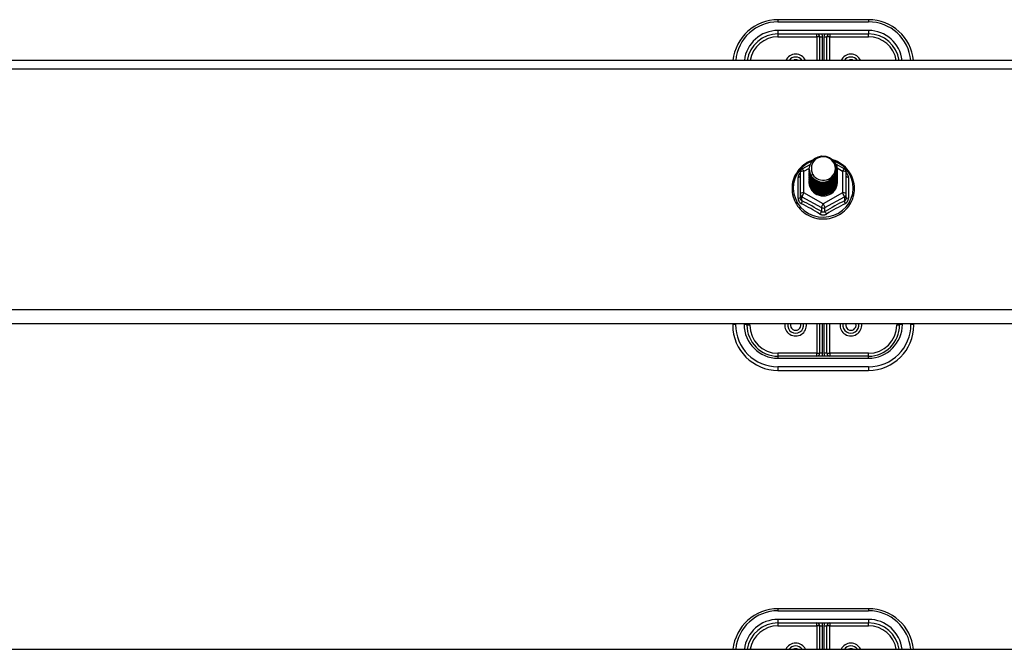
# Model space of a CAD drawing. Header units: inches. Extents: x 80 to 200, y 57 to 89.
# Tile 59 of 63: x 180 to 191, y 72 to 79. Entities that reach past the tile are written whole.
import ezdxf

# ---------------------------------------------------------------- set-up
doc = ezdxf.new("R2010")
doc.units = ezdxf.units.IN
doc.header["$MEASUREMENT"] = 0
doc.layers.add('Visible Edges(ANSI)', color=7, linetype='Continuous', lineweight=25)
doc.layers.add('Visible Tangent Edges(ANSI)', color=7, linetype='Continuous', lineweight=25)

msp = doc.modelspace()

# ---------------------------------------------------------------- linework, layer by layer
at = {"layer": 'Visible Edges(ANSI)'}
for p, q in [((189.59, 79.165), (188.59, 79.165)), ((188.59, 79.008), (189.59, 79.008)), ((189.05, 78.976), (189.05, 78.717)), ((189.129, 78.717), (189.129, 78.976)), ((140.956, 78.717), (195.09, 78.717)), ((188.856, 77.518), (188.946, 77.569)), ((189.231, 77.57), (189.323, 77.518)), ((188.836, 77.484), (188.836, 77.244)), ((188.936, 77.517), (188.936, 77.517)), ((188.936, 77.504), (188.936, 77.505)), ((188.936, 77.492), (188.936, 77.492)), ((188.936, 77.479), (188.936, 77.48)), ((188.936, 77.467), (188.936, 77.467)), ((188.936, 77.454), (188.936, 77.454)), ((188.936, 77.442), (188.936, 77.442)), ((189.243, 77.51), (189.243, 77.511)), ((189.243, 77.498), (189.243, 77.498)), ((189.243, 77.485), (189.243, 77.486)), ((189.243, 77.473), (189.243, 77.473)), ((189.243, 77.46), (189.243, 77.461)), ((189.243, 77.448), (189.243, 77.448)), ((189.243, 77.435), (189.243, 77.436)), ((189.344, 77.244), (189.344, 77.484)), ((188.936, 77.429), (188.936, 77.429)), ((188.936, 77.416), (188.936, 77.417)), ((188.936, 77.404), (188.936, 77.404)), ((188.936, 77.391), (188.936, 77.392)), ((188.936, 77.379), (188.936, 77.379)), ((189.243, 77.423), (189.243, 77.423)), ((189.243, 77.41), (189.243, 77.411)), ((189.243, 77.398), (189.243, 77.398)), ((189.243, 77.385), (189.243, 77.386)), ((188.836, 77.244), (188.836, 77.2)), ((189.071, 77.23), (189.07, 77.223)), ((189.344, 77.2), (189.344, 77.244)), ((195.09, 75.808), (140.956, 75.808)), ((188.09, 75.808), (188.09, 75.795)), ((188.247, 75.795), (188.247, 75.808)), ((189.05, 75.808), (189.05, 75.484)), ((189.129, 75.484), (189.129, 75.808)), ((189.932, 75.808), (189.932, 75.795)), ((190.09, 75.795), (190.09, 75.808)), ((189.59, 75.453), (188.59, 75.453)), ((188.59, 75.295), (189.59, 75.295)), ((189.59, 72.665), (188.59, 72.665)), ((188.59, 72.508), (189.59, 72.508)), ((189.05, 72.476), (189.05, 72.217)), ((189.129, 72.217), (189.129, 72.476)), ((140.956, 72.217), (195.09, 72.217))]:
    msp.add_line(p, q, dxfattribs=at)
at = {"layer": 'Visible Edges(ANSI)', "flags": 128}
for points in [[(188.957, 77.443), (188.941, 77.482), (188.936, 77.523), (188.944, 77.564), (188.964, 77.602), (188.994, 77.632), (189.032, 77.652), (189.074, 77.662), (189.118, 77.66), (189.159, 77.645), (189.195, 77.62), (189.222, 77.587), (189.239, 77.547), (189.243, 77.505), (189.235, 77.462), (189.215, 77.424), (189.185, 77.393), (189.148, 77.371), (189.105, 77.36), (189.062, 77.361), (189.02, 77.374), (188.984, 77.398), (188.957, 77.431), (188.941, 77.469), (188.936, 77.511)], [(188.976, 77.419), (188.998, 77.4), (189.025, 77.386), (189.053, 77.377), (189.083, 77.374), (189.113, 77.376), (189.142, 77.385), (189.168, 77.398), (189.192, 77.417), (189.21, 77.44), (189.224, 77.466), (189.232, 77.494), (189.234, 77.524), (189.229, 77.552), (189.218, 77.58), (189.202, 77.604), (189.181, 77.625), (189.156, 77.641), (189.128, 77.651), (189.098, 77.656), (189.068, 77.653), (189.039, 77.645), (189.013, 77.631), (188.991, 77.612), (188.974, 77.588)], [(188.978, 77.617), (188.956, 77.609), (188.934, 77.6), (188.914, 77.589), (188.894, 77.576), (188.875, 77.563), (188.857, 77.548), (188.84, 77.532), (188.824, 77.515), (188.81, 77.497), (188.797, 77.477), (188.785, 77.458), (188.774, 77.437), (188.766, 77.416), (188.758, 77.394), (188.752, 77.372), (188.748, 77.349), (188.746, 77.326), (188.745, 77.303), (188.745, 77.28), (188.747, 77.257), (188.751, 77.235), (188.757, 77.212), (188.764, 77.191), (188.772, 77.169), (188.782, 77.148), (188.794, 77.128), (188.807, 77.109), (188.821, 77.091), (188.836, 77.073), (188.853, 77.057), (188.871, 77.042), (188.89, 77.028), (188.909, 77.016), (188.93, 77.004), (188.951, 76.994), (188.973, 76.986), (188.995, 76.979), (189.018, 76.973), (189.041, 76.969), (189.065, 76.967), (189.088, 76.966), (189.112, 76.967), (189.135, 76.969), (189.159, 76.973), (189.182, 76.978), (189.204, 76.985), (189.226, 76.993), (189.247, 77.003), (189.268, 77.014), (189.288, 77.027), (189.307, 77.04), (189.324, 77.055), (189.341, 77.072), (189.357, 77.089), (189.371, 77.107), (189.384, 77.126), (189.396, 77.146), (189.406, 77.167), (189.415, 77.188), (189.422, 77.21), (189.428, 77.232), (189.432, 77.255), (189.434, 77.278), (189.435, 77.301)], [(188.974, 77.588), (188.973, 77.586), (188.971, 77.583), (188.97, 77.58), (188.969, 77.578), (188.968, 77.575), (188.967, 77.573), (188.966, 77.57), (188.965, 77.567), (188.964, 77.565), (188.964, 77.562), (188.963, 77.559), (188.962, 77.556), (188.962, 77.554), (188.961, 77.551), (188.961, 77.548), (188.961, 77.545), (188.96, 77.543), (188.96, 77.54), (188.96, 77.537), (188.96, 77.534), (188.96, 77.531), (188.96, 77.529), (188.96, 77.526), (188.96, 77.523)], [(189.435, 77.301), (189.434, 77.327), (189.431, 77.353), (189.425, 77.379), (189.418, 77.404), (189.409, 77.429), (189.397, 77.453), (189.384, 77.476), (189.369, 77.497), (189.352, 77.518), (189.334, 77.537), (189.314, 77.555), (189.293, 77.571), (189.27, 77.586), (189.247, 77.599), (189.222, 77.61), (189.197, 77.619)], [(188.936, 77.517), (188.936, 77.512), (188.936, 77.508), (188.937, 77.503), (188.937, 77.499), (188.938, 77.494), (188.939, 77.49), (188.94, 77.486), (188.941, 77.481), (188.942, 77.477), (188.943, 77.473), (188.945, 77.468), (188.946, 77.464), (188.948, 77.46), (188.95, 77.456), (188.952, 77.452), (188.954, 77.448), (188.956, 77.444), (188.959, 77.44), (188.961, 77.436), (188.964, 77.433), (188.967, 77.429), (188.97, 77.426), (188.973, 77.422), (188.976, 77.419)], [(188.936, 77.504), (188.937, 77.485), (188.941, 77.466), (188.948, 77.448), (188.957, 77.431), (188.968, 77.415), (188.981, 77.401), (188.996, 77.388), (189.013, 77.378), (189.031, 77.369), (189.05, 77.363), (189.07, 77.36), (189.09, 77.359), (189.11, 77.36), (189.129, 77.364), (189.148, 77.371), (189.166, 77.38), (189.183, 77.391), (189.198, 77.404), (189.212, 77.419), (189.223, 77.435), (189.232, 77.453), (189.238, 77.472), (189.242, 77.491), (189.243, 77.51)], [(189.243, 77.504), (189.243, 77.484), (189.239, 77.464), (189.233, 77.445), (189.225, 77.427), (189.214, 77.409), (189.2, 77.394), (189.185, 77.38), (189.168, 77.369), (189.15, 77.359), (189.13, 77.353), (189.11, 77.348), (189.09, 77.347), (189.069, 77.348), (189.049, 77.352), (189.029, 77.358), (189.011, 77.367), (188.994, 77.378), (188.979, 77.391), (188.966, 77.406), (188.955, 77.422), (188.946, 77.44), (188.94, 77.459), (188.937, 77.479), (188.936, 77.498)], [(188.936, 77.492), (188.937, 77.473), (188.941, 77.454), (188.948, 77.436), (188.957, 77.418), (188.968, 77.403), (188.981, 77.388), (188.996, 77.376), (189.013, 77.365), (189.031, 77.357), (189.05, 77.351), (189.07, 77.347), (189.09, 77.346), (189.11, 77.348), (189.129, 77.352), (189.148, 77.358), (189.166, 77.367), (189.183, 77.378), (189.198, 77.391), (189.212, 77.406), (189.223, 77.423), (189.232, 77.44), (189.238, 77.459), (189.242, 77.478), (189.243, 77.498)], [(189.243, 77.492), (189.243, 77.472), (189.239, 77.452), (189.233, 77.432), (189.225, 77.414), (189.214, 77.397), (189.2, 77.381), (189.185, 77.368), (189.168, 77.356), (189.15, 77.347), (189.13, 77.34), (189.11, 77.336), (189.09, 77.334), (189.069, 77.335), (189.049, 77.339), (189.029, 77.345), (189.011, 77.354), (188.994, 77.365), (188.979, 77.378), (188.966, 77.393), (188.955, 77.41), (188.946, 77.428), (188.94, 77.447), (188.937, 77.466), (188.936, 77.486)], [(188.936, 77.479), (188.937, 77.46), (188.941, 77.441), (188.948, 77.423), (188.957, 77.406), (188.968, 77.39), (188.981, 77.376), (188.996, 77.363), (189.013, 77.353), (189.031, 77.344), (189.05, 77.338), (189.07, 77.335), (189.09, 77.334), (189.11, 77.335), (189.129, 77.339), (189.148, 77.346), (189.166, 77.355), (189.183, 77.366), (189.198, 77.379), (189.212, 77.394), (189.223, 77.41), (189.232, 77.428), (189.238, 77.446), (189.242, 77.466), (189.243, 77.485)], [(189.243, 77.479), (189.243, 77.459), (189.239, 77.439), (189.233, 77.42), (189.225, 77.402), (189.214, 77.384), (189.2, 77.369), (189.185, 77.355), (189.168, 77.344), (189.15, 77.334), (189.13, 77.328), (189.11, 77.323), (189.09, 77.322), (189.069, 77.323), (189.049, 77.326), (189.029, 77.333), (189.011, 77.342), (188.994, 77.353), (188.979, 77.366), (188.966, 77.381), (188.955, 77.397), (188.946, 77.415), (188.94, 77.434), (188.937, 77.453), (188.936, 77.473)], [(188.936, 77.467), (188.937, 77.447), (188.941, 77.429), (188.948, 77.411), (188.957, 77.393), (188.968, 77.378), (188.981, 77.363), (188.996, 77.351), (189.013, 77.34), (189.031, 77.332), (189.05, 77.326), (189.07, 77.322), (189.09, 77.321), (189.11, 77.323), (189.129, 77.327), (189.148, 77.333), (189.166, 77.342), (189.183, 77.353), (189.198, 77.366), (189.212, 77.381), (189.223, 77.398), (189.232, 77.415), (189.238, 77.434), (189.242, 77.453), (189.243, 77.473)], [(189.243, 77.467), (189.243, 77.447), (189.239, 77.427), (189.233, 77.407), (189.225, 77.389), (189.214, 77.372), (189.2, 77.356), (189.185, 77.343), (189.168, 77.331), (189.15, 77.322), (189.13, 77.315), (189.11, 77.311), (189.09, 77.309), (189.069, 77.31), (189.049, 77.314), (189.029, 77.32), (189.011, 77.329), (188.994, 77.34), (188.979, 77.353), (188.966, 77.368), (188.955, 77.385), (188.946, 77.403), (188.94, 77.421), (188.937, 77.441), (188.936, 77.461)], [(188.936, 77.454), (188.937, 77.435), (188.941, 77.416), (188.948, 77.398), (188.957, 77.381), (188.968, 77.365), (188.981, 77.351), (188.996, 77.338), (189.013, 77.328), (189.031, 77.319), (189.05, 77.313), (189.07, 77.31), (189.09, 77.309), (189.11, 77.31), (189.129, 77.314), (189.148, 77.321), (189.166, 77.33), (189.183, 77.341), (189.198, 77.354), (189.212, 77.369), (189.223, 77.385), (189.232, 77.403), (189.238, 77.421), (189.242, 77.441), (189.243, 77.46)], [(189.243, 77.454), (189.243, 77.434), (189.239, 77.414), (189.233, 77.395), (189.225, 77.376), (189.214, 77.359), (189.2, 77.344), (189.185, 77.33), (189.168, 77.319), (189.15, 77.309), (189.13, 77.302), (189.11, 77.298), (189.09, 77.297), (189.069, 77.298), (189.049, 77.301), (189.029, 77.308), (189.011, 77.316), (188.994, 77.328), (188.979, 77.341), (188.966, 77.356), (188.955, 77.372), (188.946, 77.39), (188.94, 77.409), (188.937, 77.428), (188.936, 77.448)], [(188.936, 77.442), (188.937, 77.422), (188.941, 77.404), (188.948, 77.385), (188.957, 77.368), (188.968, 77.352), (188.981, 77.338), (188.996, 77.326), (189.013, 77.315), (189.031, 77.307), (189.05, 77.301), (189.07, 77.297), (189.09, 77.296), (189.11, 77.298), (189.129, 77.302), (189.148, 77.308), (189.166, 77.317), (189.183, 77.328), (189.198, 77.341), (189.212, 77.356), (189.223, 77.373), (189.232, 77.39), (189.238, 77.409), (189.242, 77.428), (189.243, 77.448)], [(189.243, 77.442), (189.243, 77.422), (189.239, 77.402), (189.233, 77.382), (189.225, 77.364), (189.214, 77.347), (189.2, 77.331), (189.185, 77.318), (189.168, 77.306), (189.15, 77.297), (189.13, 77.29), (189.11, 77.286), (189.09, 77.284), (189.069, 77.285), (189.049, 77.289), (189.029, 77.295), (189.011, 77.304), (188.994, 77.315), (188.979, 77.328), (188.966, 77.343), (188.955, 77.36), (188.946, 77.378), (188.94, 77.396), (188.937, 77.416), (188.936, 77.435)], [(188.936, 77.429), (188.937, 77.41), (188.941, 77.391), (188.948, 77.373), (188.957, 77.356), (188.968, 77.34), (188.981, 77.326), (188.996, 77.313), (189.013, 77.302), (189.031, 77.294), (189.05, 77.288), (189.07, 77.285), (189.09, 77.284), (189.11, 77.285), (189.129, 77.289), (189.148, 77.296), (189.166, 77.305), (189.183, 77.316), (189.198, 77.329), (189.212, 77.344), (189.223, 77.36), (189.232, 77.378), (189.238, 77.396), (189.242, 77.416), (189.243, 77.435)], [(188.974, 77.458), (188.973, 77.457), (188.973, 77.457), (188.972, 77.456), (188.971, 77.455), (188.971, 77.455), (188.97, 77.454), (188.969, 77.454), (188.969, 77.453), (188.968, 77.452), (188.967, 77.452), (188.966, 77.451), (188.966, 77.451), (188.965, 77.45), (188.964, 77.449), (188.964, 77.449), (188.963, 77.448), (188.962, 77.448), (188.961, 77.447), (188.961, 77.446), (188.96, 77.446), (188.959, 77.445), (188.958, 77.445), (188.958, 77.444), (188.957, 77.443)], [(188.96, 77.523), (188.96, 77.52), (188.96, 77.517), (188.96, 77.514), (188.96, 77.512), (188.96, 77.509), (188.96, 77.506), (188.96, 77.503), (188.961, 77.501), (188.961, 77.498), (188.962, 77.495), (188.962, 77.492), (188.963, 77.489), (188.963, 77.487), (188.964, 77.484), (188.965, 77.481), (188.966, 77.479), (188.966, 77.476), (188.967, 77.473), (188.968, 77.471), (188.969, 77.468), (188.971, 77.465), (188.972, 77.463), (188.973, 77.46), (188.974, 77.458)], [(189.243, 77.429), (189.243, 77.409), (189.239, 77.389), (189.233, 77.37), (189.225, 77.351), (189.214, 77.334), (189.2, 77.319), (189.185, 77.305), (189.168, 77.293), (189.15, 77.284), (189.13, 77.277), (189.11, 77.273), (189.09, 77.272), (189.069, 77.273), (189.049, 77.276), (189.029, 77.283), (189.011, 77.291), (188.994, 77.302), (188.979, 77.316), (188.966, 77.331), (188.955, 77.347), (188.946, 77.365), (188.94, 77.384), (188.937, 77.403), (188.936, 77.423)], [(188.936, 77.416), (188.937, 77.397), (188.941, 77.379), (188.948, 77.36), (188.957, 77.343), (188.968, 77.327), (188.981, 77.313), (188.996, 77.3), (189.013, 77.29), (189.031, 77.282), (189.05, 77.276), (189.07, 77.272), (189.09, 77.271), (189.11, 77.273), (189.129, 77.277), (189.148, 77.283), (189.166, 77.292), (189.183, 77.303), (189.198, 77.316), (189.212, 77.331), (189.223, 77.347), (189.232, 77.365), (189.238, 77.384), (189.242, 77.403), (189.243, 77.423)], [(189.243, 77.417), (189.243, 77.396), (189.239, 77.377), (189.233, 77.357), (189.225, 77.339), (189.214, 77.322), (189.2, 77.306), (189.185, 77.293), (189.168, 77.281), (189.15, 77.272), (189.13, 77.265), (189.11, 77.261), (189.09, 77.259), (189.069, 77.26), (189.049, 77.264), (189.029, 77.27), (189.011, 77.279), (188.994, 77.29), (188.979, 77.303), (188.966, 77.318), (188.955, 77.335), (188.946, 77.353), (188.94, 77.371), (188.937, 77.391), (188.936, 77.41)], [(188.936, 77.404), (188.937, 77.385), (188.941, 77.366), (188.948, 77.348), (188.957, 77.331), (188.968, 77.315), (188.981, 77.3), (188.996, 77.288), (189.013, 77.277), (189.031, 77.269), (189.05, 77.263), (189.07, 77.26), (189.09, 77.259), (189.11, 77.26), (189.129, 77.264), (189.148, 77.271), (189.166, 77.28), (189.183, 77.291), (189.198, 77.304), (189.212, 77.318), (189.223, 77.335), (189.232, 77.353), (189.238, 77.371), (189.242, 77.391), (189.243, 77.41)], [(189.243, 77.404), (189.243, 77.384), (189.239, 77.364), (189.233, 77.345), (189.225, 77.326), (189.214, 77.309), (189.2, 77.294), (189.185, 77.28), (189.168, 77.268), (189.15, 77.259), (189.13, 77.252), (189.11, 77.248), (189.09, 77.246), (189.069, 77.248), (189.049, 77.251), (189.029, 77.258), (189.011, 77.266), (188.994, 77.277), (188.979, 77.291), (188.966, 77.306), (188.955, 77.322), (188.946, 77.34), (188.94, 77.359), (188.937, 77.378), (188.936, 77.398)], [(188.936, 77.391), (188.937, 77.372), (188.941, 77.353), (188.948, 77.335), (188.957, 77.318), (188.968, 77.302), (188.981, 77.288), (188.996, 77.275), (189.013, 77.265), (189.031, 77.257), (189.05, 77.251), (189.07, 77.247), (189.09, 77.246), (189.11, 77.248), (189.129, 77.252), (189.148, 77.258), (189.166, 77.267), (189.183, 77.278), (189.198, 77.291), (189.212, 77.306), (189.223, 77.322), (189.232, 77.34), (189.238, 77.359), (189.242, 77.378), (189.243, 77.398)], [(189.243, 77.392), (189.243, 77.371), (189.239, 77.351), (189.233, 77.332), (189.225, 77.314), (189.214, 77.297), (189.2, 77.281), (189.185, 77.267), (189.168, 77.256), (189.15, 77.247), (189.13, 77.24), (189.11, 77.235), (189.09, 77.234), (189.069, 77.235), (189.049, 77.239), (189.029, 77.245), (189.011, 77.254), (188.994, 77.265), (188.979, 77.278), (188.966, 77.293), (188.955, 77.31), (188.946, 77.327), (188.94, 77.346), (188.937, 77.366), (188.936, 77.385)], [(188.936, 77.379), (188.937, 77.36), (188.941, 77.341), (188.948, 77.323), (188.957, 77.306), (188.968, 77.29), (188.981, 77.275), (188.996, 77.263), (189.013, 77.252), (189.031, 77.244), (189.05, 77.238), (189.07, 77.235), (189.09, 77.233), (189.11, 77.235), (189.129, 77.239), (189.148, 77.246), (189.166, 77.254), (189.183, 77.265), (189.198, 77.279), (189.212, 77.293), (189.223, 77.31), (189.232, 77.327), (189.238, 77.346), (189.242, 77.365), (189.243, 77.385)], [(189.07, 77.223), (189.062, 77.224), (189.054, 77.226), (189.046, 77.228), (189.038, 77.231), (189.03, 77.234), (189.022, 77.237), (189.015, 77.241), (189.008, 77.245), (189.001, 77.25), (188.994, 77.255), (188.988, 77.26), (188.982, 77.266), (188.976, 77.271), (188.971, 77.278), (188.966, 77.284), (188.961, 77.291), (188.957, 77.298), (188.953, 77.305), (188.95, 77.312), (188.947, 77.319), (188.944, 77.327), (188.942, 77.335), (188.94, 77.343), (188.939, 77.351)], [(189.243, 77.379), (189.243, 77.379), (189.243, 77.379), (189.243, 77.379), (189.243, 77.379), (189.243, 77.379), (189.243, 77.378), (189.243, 77.378), (189.243, 77.378), (189.243, 77.378), (189.243, 77.378), (189.243, 77.378), (189.243, 77.378), (189.243, 77.378), (189.243, 77.378), (189.243, 77.378), (189.243, 77.378), (189.243, 77.377), (189.243, 77.377), (189.243, 77.377), (189.243, 77.377), (189.243, 77.377), (189.243, 77.377), (189.243, 77.377), (189.243, 77.377)]]:
    msp.add_lwpolyline(points, dxfattribs=at)
at = {"layer": 'Visible Edges(ANSI)'}
for centre, radius, start, end in [((188.59, 78.665), 0.5, 90, 174.096), ((189.59, 78.665), 0.5, 5.904, 90), ((188.59, 78.665), 0.343, 90, 171.3641), ((189.019, 78.976), 0.0315, 0, 90), ((189.161, 78.976), 0.0315, 90, 180), ((189.59, 78.665), 0.343, 8.6359, 90), ((188.785, 78.665), 0.0886, 35.4926, 144.5074), ((189.395, 78.665), 0.0886, 35.4926, 144.5074), ((188.875, 77.484), 0.0394, 119.1745, 180), ((189.304, 77.484), 0.0394, 0, 60.8255), ((188.785, 75.795), 0.0886, 172.0413, 7.9587), ((189.395, 75.795), 0.0886, 172.0413, 7.9587), ((188.59, 75.795), 0.5, 180, 270), ((188.59, 75.795), 0.343, 180, 270), ((189.59, 75.795), 0.343, 270, 0), ((189.59, 75.795), 0.5, 270, 0), ((189.019, 75.484), 0.0315, 270, 0), ((189.161, 75.484), 0.0315, 180, 270), ((188.59, 72.165), 0.5, 90, 174.096), ((189.59, 72.165), 0.5, 5.904, 90), ((188.59, 72.165), 0.343, 90, 171.3641), ((189.019, 72.476), 0.0315, 0, 90), ((189.161, 72.476), 0.0315, 90, 180), ((189.59, 72.165), 0.343, 8.6359, 90), ((188.785, 72.165), 0.0886, 35.4926, 144.5074), ((189.395, 72.165), 0.0886, 35.4926, 144.5074)]:
    msp.add_arc(centre, radius, start, end, dxfattribs=at)
for centre, major_axis, start_param, end_param in [((189.09, 77.523), (0.134, 0), 3.671471, 8.899926), ((189.09, 77.518), (0.154, 0), 3.669461, 3.875388), ((189.09, 77.374), (-0.158, 0), 6.031816, 9.674875)]:
    msp.add_ellipse(centre, major_axis=major_axis, ratio=0.966998, start_param=start_param, end_param=end_param, dxfattribs=at)
at = {"layer": 'Visible Tangent Edges(ANSI)'}
for p, q in [((188.59, 79.165), (188.59, 79.142)), ((188.59, 79.142), (189.59, 79.142)), ((189.59, 79.165), (189.59, 79.142)), ((189.59, 79.047), (188.59, 79.047)), ((188.59, 79.047), (188.59, 79.008)), ((188.59, 79.008), (188.59, 78.976)), ((188.59, 78.976), (189.019, 78.976)), ((189.019, 78.976), (189.019, 79.008)), ((189.019, 78.976), (189.019, 78.717)), ((189.05, 78.976), (189.019, 78.976)), ((189.05, 78.976), (189.082, 78.976)), ((189.082, 78.717), (189.082, 78.976)), ((189.098, 78.976), (189.098, 78.717)), ((189.098, 78.976), (189.129, 78.976)), ((189.161, 78.976), (189.129, 78.976)), ((189.161, 79.008), (189.161, 78.976)), ((189.161, 78.976), (189.59, 78.976)), ((189.161, 78.717), (189.161, 78.976)), ((189.59, 79.047), (189.59, 79.008)), ((189.59, 78.976), (189.59, 79.008)), ((140.956, 78.624), (195.09, 78.624)), ((188.875, 77.494), (188.937, 77.528)), ((188.875, 77.254), (188.875, 77.494)), ((189.242, 77.529), (189.304, 77.494)), ((189.304, 77.494), (189.304, 77.254)), ((188.812, 77.197), (188.812, 77.424)), ((189.368, 77.424), (189.368, 77.197)), ((189.09, 77.135), (188.875, 77.254)), ((189.304, 77.254), (189.09, 77.135)), ((188.855, 77.211), (189.07, 77.092)), ((188.855, 77.167), (188.855, 77.211)), ((189.109, 77.092), (189.324, 77.211)), ((189.324, 77.211), (189.324, 77.167)), ((189.07, 77.092), (189.07, 77.047)), ((189.109, 77.047), (189.109, 77.092)), ((195.09, 75.964), (140.956, 75.964)), ((188.121, 75.803), (188.121, 75.808)), ((188.216, 75.808), (188.216, 75.803)), ((188.279, 75.795), (188.279, 75.808)), ((189.019, 75.808), (189.019, 75.484)), ((189.082, 75.484), (189.082, 75.808)), ((189.098, 75.808), (189.098, 75.484)), ((189.161, 75.484), (189.161, 75.808)), ((189.901, 75.808), (189.901, 75.795)), ((189.964, 75.803), (189.964, 75.808)), ((190.058, 75.808), (190.058, 75.803)), ((188.279, 75.795), (188.247, 75.795)), ((189.932, 75.795), (189.901, 75.795)), ((189.019, 75.484), (188.59, 75.484)), ((188.59, 75.484), (188.59, 75.453)), ((189.019, 75.453), (189.019, 75.484)), ((189.019, 75.484), (189.05, 75.484)), ((189.082, 75.484), (189.05, 75.484)), ((189.129, 75.484), (189.098, 75.484)), ((189.129, 75.484), (189.161, 75.484)), ((189.59, 75.484), (189.161, 75.484)), ((189.161, 75.484), (189.161, 75.453)), ((189.59, 75.453), (189.59, 75.484)), ((188.59, 75.453), (188.59, 75.429)), ((188.59, 75.429), (189.59, 75.429)), ((189.59, 75.429), (189.59, 75.453)), ((189.59, 75.335), (188.59, 75.335)), ((188.59, 75.335), (188.59, 75.295)), ((189.59, 75.335), (189.59, 75.295)), ((188.59, 72.665), (188.59, 72.642)), ((189.59, 72.665), (189.59, 72.642)), ((188.59, 72.642), (189.59, 72.642)), ((189.59, 72.547), (188.59, 72.547)), ((188.59, 72.547), (188.59, 72.508)), ((189.59, 72.547), (189.59, 72.508)), ((188.59, 72.508), (188.59, 72.476)), ((188.59, 72.476), (189.019, 72.476)), ((189.019, 72.476), (189.019, 72.508)), ((189.019, 72.476), (189.019, 72.217)), ((189.05, 72.476), (189.019, 72.476)), ((189.05, 72.476), (189.082, 72.476)), ((189.082, 72.217), (189.082, 72.476)), ((189.098, 72.476), (189.098, 72.217)), ((189.098, 72.476), (189.129, 72.476)), ((189.161, 72.476), (189.129, 72.476)), ((189.161, 72.508), (189.161, 72.476)), ((189.161, 72.476), (189.59, 72.476)), ((189.161, 72.217), (189.161, 72.476)), ((189.59, 72.476), (189.59, 72.508))]:
    msp.add_line(p, q, dxfattribs=at)
at = {"layer": 'Visible Tangent Edges(ANSI)', "flags": 128}
for points in [[(188.836, 77.477), (188.834, 77.475), (188.832, 77.473), (188.83, 77.471), (188.829, 77.469), (188.827, 77.467), (188.826, 77.465), (188.824, 77.463), (188.823, 77.461), (188.821, 77.459), (188.82, 77.457), (188.819, 77.454), (188.818, 77.452), (188.817, 77.45), (188.816, 77.447), (188.815, 77.445), (188.814, 77.443), (188.814, 77.44), (188.813, 77.438), (188.813, 77.436), (188.812, 77.433), (188.812, 77.431), (188.812, 77.429), (188.812, 77.426), (188.812, 77.424)], [(189.368, 77.424), (189.368, 77.426), (189.368, 77.429), (189.367, 77.431), (189.367, 77.433), (189.367, 77.436), (189.366, 77.438), (189.366, 77.44), (189.365, 77.443), (189.364, 77.445), (189.364, 77.447), (189.363, 77.45), (189.362, 77.452), (189.361, 77.454), (189.359, 77.457), (189.358, 77.459), (189.357, 77.461), (189.355, 77.463), (189.354, 77.465), (189.352, 77.467), (189.351, 77.469), (189.349, 77.471), (189.347, 77.473), (189.346, 77.475), (189.344, 77.477)], [(188.812, 77.197), (188.812, 77.193), (188.812, 77.19), (188.812, 77.187), (188.813, 77.184), (188.813, 77.181), (188.814, 77.177), (188.815, 77.174), (188.816, 77.171), (188.817, 77.168), (188.819, 77.165), (188.82, 77.162), (188.822, 77.16), (188.823, 77.157), (188.825, 77.154), (188.827, 77.152), (188.829, 77.149), (188.831, 77.147), (188.833, 77.145), (188.836, 77.143), (188.838, 77.141), (188.841, 77.139), (188.843, 77.137), (188.846, 77.136), (188.849, 77.134)], [(188.855, 77.167), (188.854, 77.167), (188.853, 77.168), (188.851, 77.169), (188.85, 77.17), (188.849, 77.171), (188.847, 77.172), (188.846, 77.173), (188.845, 77.174), (188.844, 77.176), (188.843, 77.177), (188.842, 77.178), (188.841, 77.18), (188.84, 77.181), (188.839, 77.183), (188.839, 77.184), (188.838, 77.186), (188.838, 77.187), (188.837, 77.189), (188.837, 77.191), (188.836, 77.193), (188.836, 77.194), (188.836, 77.196), (188.836, 77.198), (188.836, 77.2)], [(189.344, 77.2), (189.344, 77.198), (189.344, 77.196), (189.343, 77.194), (189.343, 77.193), (189.343, 77.191), (189.342, 77.189), (189.342, 77.187), (189.341, 77.186), (189.341, 77.184), (189.34, 77.183), (189.339, 77.181), (189.338, 77.18), (189.337, 77.178), (189.337, 77.177), (189.335, 77.176), (189.334, 77.174), (189.333, 77.173), (189.332, 77.172), (189.331, 77.171), (189.33, 77.17), (189.328, 77.169), (189.327, 77.168), (189.325, 77.167), (189.324, 77.167)], [(189.331, 77.134), (189.333, 77.136), (189.336, 77.137), (189.339, 77.139), (189.341, 77.141), (189.344, 77.143), (189.346, 77.145), (189.348, 77.147), (189.35, 77.149), (189.352, 77.152), (189.354, 77.154), (189.356, 77.157), (189.358, 77.16), (189.359, 77.162), (189.361, 77.165), (189.362, 77.168), (189.363, 77.171), (189.364, 77.174), (189.365, 77.177), (189.366, 77.181), (189.367, 77.184), (189.367, 77.187), (189.368, 77.19), (189.368, 77.193), (189.368, 77.197)], [(189.052, 77.021), (189.055, 77.019), (189.058, 77.017), (189.061, 77.016), (189.064, 77.015), (189.067, 77.014), (189.07, 77.013), (189.074, 77.012), (189.077, 77.011), (189.08, 77.011), (189.083, 77.01), (189.086, 77.01), (189.09, 77.01), (189.093, 77.01), (189.096, 77.01), (189.1, 77.011), (189.103, 77.011), (189.106, 77.012), (189.109, 77.013), (189.112, 77.014), (189.115, 77.015), (189.118, 77.016), (189.121, 77.017), (189.124, 77.019), (189.127, 77.021)], [(189.109, 77.047), (189.108, 77.046), (189.106, 77.045), (189.105, 77.044), (189.103, 77.044), (189.102, 77.043), (189.1, 77.042), (189.098, 77.042), (189.097, 77.041), (189.095, 77.041), (189.093, 77.041), (189.091, 77.041), (189.09, 77.041), (189.088, 77.041), (189.086, 77.041), (189.085, 77.041), (189.083, 77.041), (189.081, 77.042), (189.079, 77.042), (189.078, 77.043), (189.076, 77.044), (189.075, 77.044), (189.073, 77.045), (189.072, 77.046), (189.07, 77.047)]]:
    msp.add_lwpolyline(points, dxfattribs=at)
at = {"layer": 'Visible Tangent Edges(ANSI)'}
for centre, radius, start, end in [((188.59, 78.673), 0.469, 90, 174.684), ((189.59, 78.673), 0.469, 5.316, 90), ((188.59, 78.673), 0.374, 90, 173.3355), ((188.59, 78.665), 0.311, 90, 170.4818), ((189.019, 78.976), 0.063, 0, 30), ((189.161, 78.976), 0.063, 150, 180), ((189.59, 78.673), 0.374, 6.6645, 90), ((189.59, 78.665), 0.311, 9.5182, 90), ((188.785, 78.665), 0.12, 25.3603, 154.6397), ((189.395, 78.665), 0.12, 25.3603, 154.6397), ((188.785, 78.665), 0.0571, 64.2803, 115.7197), ((189.395, 78.665), 0.0571, 64.2803, 115.7197), ((188.59, 75.803), 0.469, 180, 270), ((188.59, 75.803), 0.374, 180, 270), ((188.785, 75.795), 0.12, 174.1375, 5.8625), ((188.785, 75.795), 0.0571, 167.5933, 12.4067), ((189.395, 75.795), 0.12, 174.1375, 5.8625), ((189.395, 75.795), 0.0571, 167.5933, 12.4067), ((189.59, 75.803), 0.469, 270, 0), ((189.59, 75.803), 0.374, 270, 0), ((188.59, 75.795), 0.311, 180, 270), ((189.59, 75.795), 0.311, 270, 0), ((189.019, 75.484), 0.063, 330, 0), ((189.161, 75.484), 0.063, 180, 210), ((188.59, 72.173), 0.469, 90, 174.684), ((188.59, 72.173), 0.374, 90, 173.3355), ((189.59, 72.173), 0.469, 5.316, 90), ((189.59, 72.173), 0.374, 6.6645, 90), ((188.59, 72.165), 0.311, 90, 170.4818), ((189.019, 72.476), 0.063, 0, 30), ((189.161, 72.476), 0.063, 150, 180), ((189.59, 72.165), 0.311, 9.5182, 90), ((188.785, 72.165), 0.12, 25.3603, 154.6397), ((188.785, 72.165), 0.0571, 64.2803, 115.7197), ((189.395, 72.165), 0.12, 25.3603, 154.6397), ((189.395, 72.165), 0.0571, 64.2803, 115.7197)]:
    msp.add_arc(centre, radius, start, end, dxfattribs=at)
for centre, major_axis, ratio, start_param, end_param in [((189.09, 77.307), (0.331, 0), 0.966998, 1.955468, 7.482801), ((188.796, 77.439), (0.0394, 0), 0.420933, 5.107073, 6.283185), ((188.875, 77.484), (-0.0394, 0), 0.254784, 4.712389, 6.283185), ((188.875, 77.484), (-0.0192, 0.0344), 0.127392, 4.936728, 6.283185), ((189.304, 77.484), (0.0192, 0.0344), 0.127392, 0, 1.346458), ((189.304, 77.484), (0.0394, 0), 0.254784, 0, 1.570796), ((189.383, 77.439), (-0.0394, 0), 0.420933, 0, 1.176113), ((188.875, 77.244), (-0.0394, 0), 0.254784, 4.712389, 6.283185), ((188.875, 77.244), (-0.0394, 0), 0.966998, 0, 1.047198), ((188.875, 77.244), (-0.0192, -0.0344), 0.127392, 4.48805, 6.058847), ((189.304, 77.244), (0.0394, 0), 0.254784, 0, 1.570796), ((189.304, 77.244), (0.0192, -0.0344), 0.127392, 0.224339, 1.795135), ((189.304, 77.244), (0.0394, 0), 0.966998, 5.235988, 6.283185), ((188.796, 77.2), (0.0394, 0), 0.080687, 5.107073, 6.283185), ((188.836, 77.134), (0.0178, 0.0351), 0.295528, 4.874003, 6.050115), ((188.951, 76.91), (0.573, -0.342), 0.220649, 1.524932, 1.878631), ((188.963, 76.93), (-0.605, 0.361), 0.220649, 4.666525, 5.020223), ((189.09, 77.125), (-0.0192, -0.0344), 0.127392, 4.48805, 6.058847), ((189.09, 77.125), (0.0192, -0.0344), 0.127392, 0.224339, 1.795135), ((189.217, 76.93), (-0.605, -0.361), 0.220649, 4.404555, 4.758253), ((189.229, 76.91), (0.573, 0.342), 0.220649, 1.262962, 1.61666), ((189.344, 77.134), (-0.0178, 0.0351), 0.295528, 0.23307, 1.409183), ((189.383, 77.2), (-0.0394, 0), 0.080687, 0, 1.176113), ((189.05, 77.014), (0.0205, 0.0336), 0.044718, 0.222707, 1.398819), ((189.09, 77.125), (0.0394, 0), 0.966998, 4.18879, 5.235988), ((189.129, 77.014), (-0.0205, 0.0336), 0.044718, 4.884366, 6.060479), ((188.121, 75.795), (-0.0315, 0), 0.254784, 4.712389, 6.283185), ((188.216, 75.795), (0.0315, 0), 0.254784, 0, 1.570796), ((189.964, 75.795), (-0.0315, 0), 0.254784, 4.712389, 6.283185), ((190.058, 75.795), (0.0315, 0), 0.254784, 0, 1.570796)]:
    msp.add_ellipse(centre, major_axis=major_axis, ratio=ratio, start_param=start_param, end_param=end_param, dxfattribs=at)

doc.saveas('drawing.dxf')
